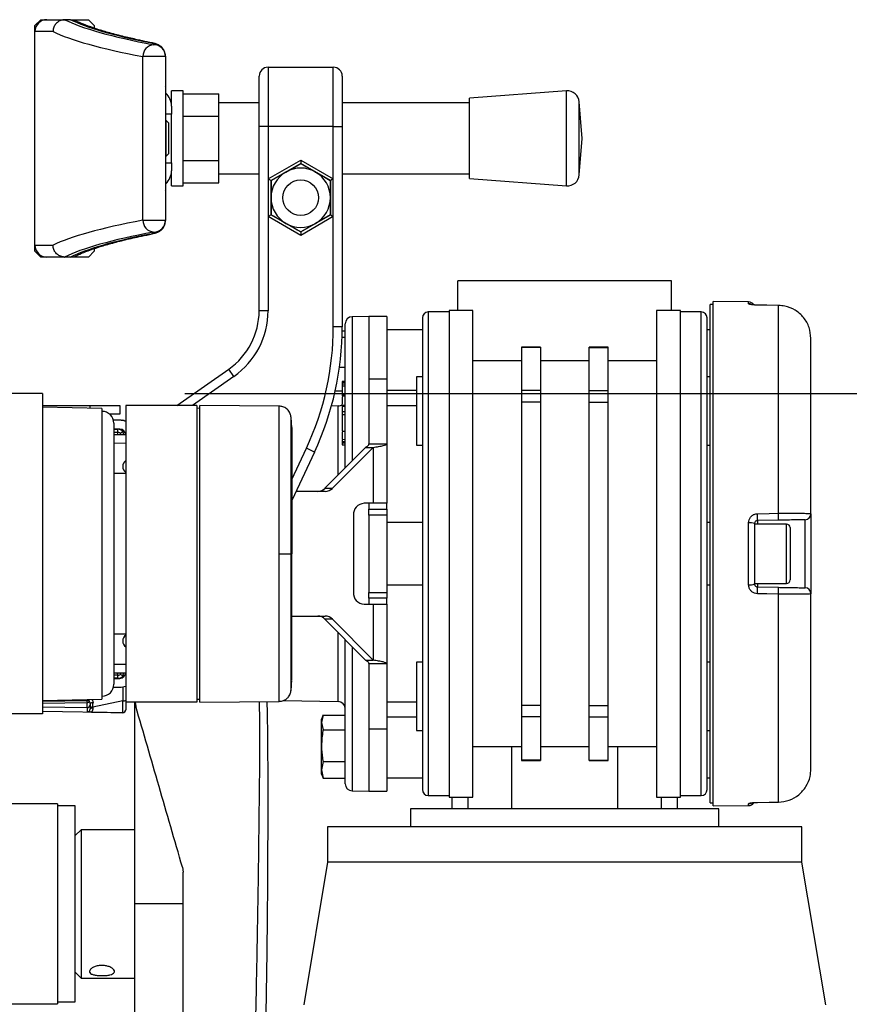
# Model space of a CAD drawing. Header units: millimetres. Extents: x 0 to 420, y 0 to 297.
# Tile 75 of 77: x 313 to 327, y 249 to 265. Entities that reach past the tile are written whole.
import ezdxf

# ---------------------------------------------------------------- set-up
doc = ezdxf.new("R2010")
doc.units = ezdxf.units.MM
doc.layers.add('QUOTE', color=174, linetype='Continuous')
doc.styles.add('SLDTEXTSTYLE3', font='TXT', dxfattribs={"width": 0.75})
doc.dimstyles.new('SLDDIMSTYLE0', dxfattribs={"dimtxt": 3, "dimasz": 3, "dimexe": 0, "dimexo": 0.0625, "dimgap": 0.75, "dimtad": 1, "dimlfac": 9.979656, "dimrnd": 1e-09, "dimzin": 12, "dimdsep": 46, "dimtxsty": 'SLDTEXTSTYLE3', "dimsah": 1, "dimcen": 0.09, "dimadec": 0, "dimazin": 3, "dimtfac": 1, "dimtdec": 3, "dimtofl": 0, "dimtmove": 0, "dimatfit": 3, "dimfxl": 0, "dimfrac": 2, "dimtolj": 1, "dimtzin": 12, "dimarcsym": 0})

# ---------------------------------------------------------------- blocks, each defined once
blk = doc.blocks.new('_D_2')
at = {"layer": 'QUOTE'}
for p, q in [((315.497, 258.885), (340.71, 258.885)), ((338.71, 168.791), (338.71, 258.885)), ((328.58, 168.791), (340.71, 168.791))]:
    blk.add_line(p, q, dxfattribs=at)
for points in [[(338.71, 258.885), (338.21, 255.885), (339.21, 255.885)], [(338.71, 168.791), (339.21, 171.791), (338.21, 171.791)]]:
    blk.add_solid(points, dxfattribs=at)
at = {"layer": 'QUOTE', "insert": (334.842, 208.85), "char_height": 3, "attachment_point": 1, "rotation": 90, "style": 'SLDTEXTSTYLE3'}
blk.add_mtext('899,1', dxfattribs=at)

msp = doc.modelspace()

# ---------------------------------------------------------------- linework, layer by layer
at = {"color": 7, "linetype": 'Continuous', "lineweight": 25}
for p, q in [((312.9672, 265.0972), (313.0674, 265.1974)), ((313.0674, 265.1974), (313.1676, 265.1974)), ((313.1676, 265.1974), (313.4709, 265.1974)), ((313.4709, 265.1974), (313.4678, 265.1974)), ((313.5695, 265.1974), (313.4709, 265.1974)), ((313.5695, 265.1974), (313.5726, 265.1974)), ((313.5729, 265.1974), (313.869, 265.1974)), ((313.869, 265.1974), (313.9692, 265.0972)), ((312.9672, 264.997), (312.9672, 265.0972)), ((313.9692, 265.0972), (313.9692, 265.0544)), ((313.272, 264.997), (312.9672, 264.997)), ((312.9672, 261.3897), (312.9672, 264.997)), ((314.9713, 264.7751), (314.9713, 264.7817)), ((315.1717, 264.5754), (314.7891, 264.5754)), ((314.7891, 261.8112), (314.7891, 264.5754)), ((315.1717, 264.582), (315.1717, 264.5754)), ((315.1717, 264.5754), (315.1717, 261.8112)), ((316.9042, 264.3958), (316.9042, 263.3937)), ((316.9042, 264.3958), (318.0064, 264.3958)), ((318.0064, 263.3937), (318.0064, 264.3958)), ((316.7539, 263.3937), (316.7539, 264.2455)), ((318.1567, 264.2455), (318.1567, 263.3937)), ((315.177, 264.0451), (315.1717, 264.0451)), ((315.177, 262.3416), (315.177, 264.0451)), ((315.177, 264.0451), (315.1772, 264.0451)), ((315.1772, 262.3416), (315.1772, 264.0451)), ((315.4723, 263.995), (315.2719, 263.995)), ((315.2719, 263.7396), (315.2719, 263.995)), ((315.4723, 263.1933), (315.4723, 263.995)), ((315.4723, 263.9454), (316.0735, 263.9454)), ((316.0735, 263.5694), (316.0735, 263.9454)), ((321.9456, 263.995), (320.3039, 263.8697)), ((320.3039, 262.517), (320.3039, 263.8697)), ((321.9456, 262.3917), (321.9456, 263.995)), ((315.2719, 263.7396), (315.2719, 263.6042)), ((316.7539, 263.7946), (316.0735, 263.7946)), ((320.3039, 263.7946), (318.1567, 263.7946)), ((322.2078, 263.1933), (322.1607, 263.8104)), ((322.1607, 262.5763), (322.1607, 263.8104)), ((315.2719, 263.6042), (315.1772, 263.6042)), ((315.2719, 263.1933), (315.2719, 263.6042)), ((315.4723, 263.5694), (316.0735, 263.5694)), ((316.0735, 262.8173), (316.0735, 263.5694)), ((315.1817, 263.494), (315.1772, 263.494)), ((315.2218, 263.4539), (315.1817, 263.494)), ((315.1817, 263.481), (315.1817, 263.494)), ((315.1817, 262.8927), (315.1817, 263.481)), ((315.2218, 263.4539), (315.2218, 262.9328)), ((316.9042, 263.3937), (316.7539, 263.3937)), ((316.7539, 260.2825), (316.7539, 263.3937)), ((316.9042, 263.3937), (316.9042, 262.5095)), ((318.0064, 263.3937), (316.9042, 263.3937)), ((318.0064, 262.5095), (318.0064, 263.3937)), ((318.0064, 263.3937), (318.1567, 263.3937)), ((318.1567, 263.3937), (318.1567, 260.0133)), ((315.2719, 262.7825), (315.2719, 263.1933)), ((315.4723, 262.3917), (315.4723, 263.1933)), ((322.1607, 262.5763), (322.2078, 263.1933)), ((315.1772, 262.8927), (315.1817, 262.8927)), ((315.1817, 262.8927), (315.2218, 262.9328)), ((315.1772, 262.7825), (315.2719, 262.7825)), ((315.2719, 262.7825), (315.2719, 262.6471)), ((315.4723, 262.8173), (316.0735, 262.8173)), ((316.0735, 262.4413), (316.0735, 262.8173)), ((316.9042, 262.5095), (317.4553, 262.8277)), ((317.4553, 262.7698), (316.9543, 262.4806)), ((317.2048, 262.6252), (317.4553, 262.7698)), ((317.4553, 262.8277), (318.0064, 262.5095)), ((317.4553, 262.8277), (317.4553, 262.7698)), ((317.9563, 262.4806), (317.4553, 262.7698)), ((315.2719, 262.3917), (315.2719, 262.6471)), ((316.0735, 262.5921), (316.7539, 262.5921)), ((316.9543, 262.4806), (317.2048, 262.6252)), ((318.1567, 262.5921), (320.3039, 262.5921)), ((315.2719, 262.3917), (315.4723, 262.3917)), ((315.4723, 262.4413), (316.0735, 262.4413)), ((316.9042, 262.5095), (316.9042, 261.8731)), ((316.9042, 262.5095), (316.9543, 262.4806)), ((316.9543, 262.1913), (316.9543, 262.4806)), ((316.9543, 262.4806), (316.9543, 261.902)), ((318.0064, 262.5095), (317.9563, 262.4806)), ((317.9563, 262.4806), (317.9563, 262.1913)), ((317.9563, 261.902), (317.9563, 262.4806)), ((318.0064, 261.8731), (318.0064, 262.5095)), ((320.3039, 262.517), (321.9456, 262.3917)), ((315.1717, 262.3416), (315.177, 262.3416)), ((315.177, 262.3416), (315.1772, 262.3416)), ((316.9543, 261.902), (316.9543, 262.1913)), ((317.9563, 262.1913), (317.9563, 261.902)), ((316.9543, 261.902), (316.9042, 261.8731)), ((316.9042, 261.8731), (316.9042, 260.2825)), ((317.4553, 261.5549), (316.9042, 261.8731)), ((316.9543, 261.902), (317.4553, 261.6128)), ((317.4553, 261.6128), (317.9563, 261.902)), ((318.0064, 261.8731), (317.4553, 261.5549)), ((317.9563, 261.902), (317.7058, 261.7574)), ((317.9563, 261.902), (318.0064, 261.8731)), ((318.0064, 260.0133), (318.0064, 261.8731)), ((314.7891, 261.8112), (315.1717, 261.8112)), ((315.1717, 261.8112), (315.1717, 261.8047)), ((317.7058, 261.7574), (317.4553, 261.6128)), ((314.9713, 261.605), (314.9713, 261.6116)), ((317.4553, 261.6128), (317.4553, 261.5549)), ((312.9672, 261.3897), (313.272, 261.3897)), ((312.9672, 261.2895), (312.9672, 261.3897)), ((313.0674, 261.1893), (312.9672, 261.2895)), ((313.9692, 261.2895), (313.869, 261.1893)), ((313.9692, 261.3324), (313.9692, 261.2895)), ((313.1676, 261.1893), (313.0674, 261.1893)), ((313.4709, 261.1893), (313.1676, 261.1893)), ((313.4678, 261.1893), (313.4709, 261.1893)), ((313.5695, 261.1893), (313.4709, 261.1893)), ((313.5726, 261.1893), (313.5695, 261.1893)), ((313.869, 261.1893), (313.5729, 261.1893)), ((320.1112, 260.2874), (320.1112, 260.7884)), ((323.7185, 260.7884), (320.1112, 260.7884)), ((323.7185, 260.2874), (323.7185, 260.7884)), ((324.42, 260.3876), (324.3698, 260.3876)), ((324.3698, 251.9705), (324.3698, 260.3876)), ((325.022, 260.432), (324.42, 260.4373)), ((324.42, 251.9208), (324.42, 260.4373)), ((325.022, 260.3998), (325.022, 260.432)), ((325.1697, 260.3766), (325.17, 260.3779)), ((325.5275, 260.3729), (325.1702, 260.3771)), ((325.527, 256.862), (325.527, 260.3724)), ((316.9042, 260.2825), (316.7539, 260.2825)), ((319.9609, 260.2624), (319.6102, 260.2624)), ((319.6102, 260.2624), (319.6102, 256.1791)), ((320.3617, 260.2874), (319.9609, 260.2874)), ((319.9609, 260.2874), (319.9609, 252.0707)), ((320.3617, 252.0707), (320.3617, 260.2874)), ((323.8688, 260.2874), (323.468, 260.2874)), ((323.468, 260.2874), (323.468, 252.0707)), ((323.8688, 252.0707), (323.8688, 260.2874)), ((324.2195, 260.2624), (323.8688, 260.2624)), ((324.2195, 256.1791), (324.2195, 260.2624)), ((318.2073, 257.6293), (318.2073, 260.0621)), ((318.6081, 260.1872), (318.3255, 260.1823)), ((318.3255, 260.1823), (318.3255, 257.7487)), ((318.9087, 260.1872), (318.6081, 260.1872)), ((318.6081, 260.1872), (318.6081, 259.1342)), ((318.6081, 260.1872), (318.6081, 259.1342)), ((318.9087, 260.1872), (318.9087, 259.1342)), ((318.1567, 260.0133), (318.0064, 260.0133)), ((318.1562, 259.9426), (318.2073, 259.9426)), ((319.51, 259.9618), (318.9087, 259.9618)), ((324.3698, 259.9618), (324.3197, 259.9618)), ((318.1535, 259.8346), (318.2073, 259.8346)), ((326.0733, 256.8537), (326.0733, 259.8145)), ((321.504, 259.6687), (321.1834, 259.6687)), ((321.1834, 259.6687), (321.1834, 259.6618)), ((321.504, 259.6618), (321.1834, 259.6618)), ((321.1834, 259.6618), (321.1834, 258.9332)), ((321.504, 259.6687), (321.504, 259.6618)), ((321.504, 259.6618), (321.504, 258.9332)), ((322.6463, 259.6687), (322.3257, 259.6687)), ((322.3257, 259.6618), (322.3257, 259.6687)), ((322.3257, 259.6618), (322.6463, 259.6618)), ((322.3257, 258.9332), (322.3257, 259.6618)), ((322.6463, 259.6618), (322.6463, 259.6687)), ((322.6463, 258.9332), (322.6463, 259.6618)), ((321.1834, 259.4357), (320.3617, 259.4357)), ((322.3257, 259.4357), (321.504, 259.4357)), ((323.468, 259.4357), (322.6463, 259.4357)), ((315.3651, 258.6842), (316.2411, 259.2975)), ((316.3273, 259.1744), (316.2411, 259.2975)), ((318.1096, 259.3277), (318.2073, 259.3277)), ((316.3273, 259.1744), (315.6272, 258.6842)), ((318.2073, 259.0883), (318.1572, 259.0874)), ((318.1572, 259.0874), (318.1572, 259.0784)), ((318.1572, 259.0784), (318.2073, 259.0791)), ((318.1572, 259.0784), (318.1572, 259.0472)), ((318.1572, 259.0472), (318.2073, 259.0478)), ((318.1572, 259.0472), (318.1572, 259.0136)), ((318.6081, 259.1342), (318.9087, 259.1342)), ((318.6081, 259.1342), (318.6081, 258.0345)), ((318.9087, 259.1342), (318.9087, 258.0345)), ((319.51, 259.1643), (319.4098, 259.1643)), ((319.4098, 259.1643), (319.4098, 258.012)), ((324.3698, 259.1643), (324.3197, 259.1643)), ((313.0964, 258.8846), (305.0801, 258.8846)), ((313.0964, 258.8846), (313.0964, 253.4736)), ((318.0379, 258.9288), (318.1572, 258.9288)), ((318.1572, 259.0136), (318.2073, 259.0133)), ((318.1572, 259.0136), (318.1572, 258.8637)), ((318.9087, 258.9397), (319.4098, 258.9397)), ((321.504, 258.9332), (321.1834, 258.9332)), ((321.1834, 258.9332), (321.1834, 258.7396)), ((321.504, 258.9332), (321.504, 258.7396)), ((322.3257, 258.7396), (322.3257, 258.9332)), ((322.3257, 258.9332), (322.6463, 258.9332)), ((322.6463, 258.7396), (322.6463, 258.9332)), ((318.1572, 258.8637), (318.2073, 258.8634)), ((318.1572, 258.8637), (318.1572, 258.8449)), ((318.1572, 258.8449), (318.2073, 258.844)), ((321.504, 258.7396), (321.1834, 258.7396)), ((321.1834, 258.7396), (321.1834, 253.6185)), ((321.504, 258.7396), (321.504, 253.6185)), ((322.3257, 253.6185), (322.3257, 258.7396)), ((322.3257, 258.7396), (322.6463, 258.7396)), ((322.6463, 253.6185), (322.6463, 258.7396)), ((313.0964, 258.6842), (313.8981, 258.6842)), ((314.0985, 258.6341), (313.0964, 258.6541)), ((313.8981, 258.6842), (314.3991, 258.6842)), ((313.8981, 258.6381), (313.8981, 258.6842)), ((314.0985, 258.6341), (314.0985, 253.7241)), ((314.3991, 258.6842), (314.3991, 258.5339)), ((315.7017, 258.6842), (314.4993, 258.6842)), ((314.4993, 258.6842), (314.4993, 253.674)), ((315.7017, 258.6842), (315.7017, 253.674)), ((315.7518, 258.6349), (315.7017, 258.6341)), ((317.0938, 258.672), (315.7518, 258.6837)), ((315.7518, 253.6744), (315.7518, 258.6837)), ((318.0892, 258.6751), (317.9742, 258.6731)), ((318.0892, 257.5098), (318.0892, 258.6751)), ((318.1572, 258.6852), (318.1572, 258.6819)), ((318.2073, 258.6828), (318.1572, 258.6819)), ((318.1572, 258.6819), (318.1572, 258.673)), ((318.1572, 258.673), (318.2073, 258.6736)), ((318.1572, 258.673), (318.1572, 258.581)), ((318.1572, 258.581), (318.2073, 258.5816)), ((318.1572, 258.581), (318.1572, 258.531)), ((319.4098, 258.678), (318.9087, 258.678)), ((314.3991, 258.5339), (314.231, 258.5339)), ((314.3991, 258.4337), (314.2925, 258.4337)), ((314.2989, 258.3836), (314.2989, 256.1791)), ((314.4246, 258.4324), (314.4483, 258.4328)), ((318.1572, 258.531), (318.2073, 258.5302)), ((318.1572, 258.531), (318.1572, 258.2504)), ((314.3991, 258.2834), (314.2989, 258.2834)), ((314.2989, 258.2802), (314.3673, 258.282)), ((314.2989, 258.2301), (314.3677, 258.2319)), ((314.4483, 258.2442), (314.4483, 258.2704)), ((318.1572, 258.2504), (318.2073, 258.2495)), ((318.1572, 258.2504), (318.1572, 258.248)), ((318.1572, 258.248), (318.2073, 258.2471)), ((314.2989, 258.1936), (314.4985, 258.1954)), ((314.4993, 258.0451), (314.2989, 258.0433)), ((318.2073, 258.1062), (318.1572, 258.1054)), ((318.1572, 258.1054), (318.1572, 258.0774)), ((318.1572, 258.0774), (318.2073, 258.0775)), ((318.1572, 258.0774), (318.1572, 258.051)), ((318.1572, 258.051), (318.2073, 258.0511)), ((318.1572, 258.051), (318.1572, 258.0176)), ((317.305, 257.4316), (317.5511, 257.9594)), ((317.6873, 257.8959), (317.305, 257.076)), ((317.6873, 257.8959), (317.5511, 257.9594)), ((318.5503, 257.976), (317.8657, 257.2839)), ((318.6773, 257.976), (317.9927, 257.2839)), ((318.1572, 258.0176), (318.2073, 258.0168)), ((318.5503, 257.976), (318.6773, 257.976)), ((318.6081, 258.0345), (318.9087, 258.0345)), ((318.6773, 257.976), (318.6773, 257.0308)), ((318.9087, 258.0345), (318.9087, 257.0308)), ((319.4098, 258.012), (319.51, 258.012)), ((324.3197, 258.012), (324.3698, 258.012)), ((314.4993, 257.5318), (314.2989, 257.5318)), ((317.87, 257.2312), (317.3774, 257.2312)), ((317.8657, 257.2839), (317.9927, 257.2839)), ((318.6773, 257.0308), (318.5262, 257.0308)), ((318.6081, 257.0308), (318.6081, 256.9306)), ((318.6081, 256.9306), (318.9087, 256.9306)), ((318.6081, 256.8304), (318.6081, 256.9306)), ((318.9087, 257.0308), (318.6773, 257.0308)), ((318.9087, 256.9306), (318.9087, 257.0308)), ((318.9087, 256.9306), (318.9087, 256.8304)), ((318.3446, 256.8304), (318.3446, 255.5277)), ((318.9087, 256.8304), (318.6081, 256.8304)), ((318.6081, 256.8304), (318.6081, 255.5277)), ((318.9087, 256.8304), (318.9087, 255.5277)), ((325.5279, 256.7457), (325.1706, 256.7395)), ((325.1706, 256.7395), (325.1706, 256.6801)), ((325.9749, 255.6046), (325.9749, 256.7535)), ((326.0733, 256.8537), (326.0733, 255.5044)), ((319.51, 256.7051), (318.9087, 256.7051)), ((324.3698, 256.7051), (324.3197, 256.7051)), ((325.022, 255.6564), (325.022, 256.7017)), ((325.1214, 256.6894), (325.1214, 255.6687)), ((325.6625, 256.6801), (325.1214, 256.6801)), ((325.6625, 255.678), (325.6625, 256.6801)), ((325.7226, 256.62), (325.7226, 255.7382)), ((314.2989, 256.1791), (314.2989, 253.9746)), ((317.2912, 256.1791), (317.305, 256.1791)), ((319.6102, 256.1791), (319.6102, 252.0958)), ((324.2195, 252.0958), (324.2195, 256.1791)), ((318.9087, 255.653), (319.51, 255.653)), ((324.3197, 255.653), (324.3698, 255.653)), ((325.1214, 255.678), (325.6625, 255.678)), ((325.1706, 255.678), (325.1706, 255.6187)), ((325.1706, 255.6187), (325.5279, 255.6124)), ((318.6081, 255.5277), (318.9087, 255.5277)), ((318.6081, 255.4275), (318.6081, 255.5277)), ((318.6081, 255.4275), (318.6081, 255.3273)), ((318.9087, 255.4275), (318.6081, 255.4275)), ((318.9087, 255.5277), (318.9087, 255.4275)), ((318.9087, 255.3273), (318.9087, 255.4275)), ((325.527, 251.9858), (325.527, 255.4961)), ((326.0733, 252.5437), (326.0733, 255.5044)), ((318.5262, 255.3273), (318.6773, 255.3273)), ((318.6773, 255.3273), (318.6773, 254.3821)), ((318.6773, 255.3273), (318.9087, 255.3273)), ((318.9087, 255.3273), (318.9087, 254.3236)), ((317.305, 255.1269), (317.87, 255.1269)), ((317.9927, 255.0743), (317.8657, 255.0743)), ((317.8657, 255.0743), (318.5503, 254.3821)), ((317.9927, 255.0743), (318.6773, 254.3821)), ((314.2989, 254.8263), (314.4993, 254.8263)), ((318.0892, 253.683), (318.0892, 254.8483)), ((318.2073, 252.2961), (318.2073, 254.7289)), ((318.3255, 254.6094), (318.3255, 252.1758)), ((314.2989, 254.3148), (314.4993, 254.3131)), ((318.5503, 254.3821), (318.6773, 254.3821)), ((318.6081, 254.3236), (318.9087, 254.3236)), ((318.6081, 254.3236), (318.6081, 253.2239)), ((318.9087, 254.3236), (318.9087, 253.2239)), ((319.51, 254.3462), (319.4098, 254.3462)), ((319.4098, 254.3462), (319.4098, 253.1938)), ((324.3698, 254.3462), (324.3197, 254.3462)), ((314.4985, 254.1628), (314.2989, 254.1645)), ((314.3677, 254.1262), (314.2989, 254.128)), ((314.3673, 254.0762), (314.2989, 254.0779)), ((314.2989, 254.0748), (314.3991, 254.0748)), ((314.4483, 254.0877), (314.4483, 254.1139)), ((314.292, 253.9225), (314.3015, 253.9245)), ((314.2925, 253.9245), (314.3991, 253.9245)), ((313.0964, 253.704), (314.0985, 253.7241)), ((315.7017, 253.7241), (315.7518, 253.7232)), ((313.0964, 253.69), (313.8471, 253.7031)), ((313.8471, 253.6634), (313.0964, 253.6503)), ((313.0964, 253.5937), (313.8471, 253.5806)), ((313.8471, 253.5806), (313.8471, 253.6634)), ((313.8981, 253.6531), (313.8981, 253.63)), ((313.8981, 253.63), (313.8981, 253.5609)), ((314.4509, 253.696), (313.9464, 253.5907)), ((313.9464, 253.5907), (313.9464, 253.5734)), ((314.4509, 253.4967), (314.4509, 253.696)), ((315.7017, 253.674), (314.4993, 253.674)), ((314.4993, 253.674), (314.4993, 253.5457)), ((314.6496, 253.674), (314.6496, 250.267)), ((314.6597, 253.674), (314.6694, 253.6056)), ((315.7518, 253.6744), (317.0938, 253.6861)), ((317.1628, 253.6992), (318.0892, 253.683)), ((318.9087, 253.6801), (319.4098, 253.6801)), ((321.504, 253.6185), (321.1834, 253.6185)), ((321.1834, 253.6185), (321.1834, 253.425)), ((321.504, 253.6185), (321.504, 253.425)), ((322.3257, 253.6185), (322.6463, 253.6185)), ((322.3257, 253.425), (322.3257, 253.6185)), ((322.6463, 253.425), (322.6463, 253.6185)), ((313.0964, 253.4736), (305.0801, 253.4736)), ((314.4483, 253.494), (313.0964, 253.5176)), ((314.4483, 253.4967), (314.4509, 253.4967)), ((314.4993, 253.5457), (314.4993, 253.5441)), ((317.8326, 253.4568), (317.8065, 253.3849)), ((317.8325, 253.4562), (317.8065, 253.3304)), ((317.8325, 253.4562), (318.2073, 253.4562)), ((319.4098, 253.4184), (318.9087, 253.4184)), ((321.504, 253.425), (321.1834, 253.425)), ((321.1834, 253.425), (321.1834, 252.6963)), ((321.504, 253.425), (321.504, 252.6963)), ((322.3257, 253.425), (322.6463, 253.425)), ((322.3257, 252.6963), (322.3257, 253.425)), ((322.6463, 252.6963), (322.6463, 253.425)), ((317.8065, 253.3304), (317.8065, 253.3849)), ((317.8065, 253.3304), (317.8325, 253.2046)), ((317.8065, 252.9378), (317.8065, 253.3304)), ((318.6081, 253.2239), (318.6081, 252.1709)), ((318.6081, 253.2239), (318.9087, 253.2239)), ((318.6081, 253.2239), (318.6081, 252.1709)), ((318.9087, 253.2239), (318.9087, 252.1709)), ((317.8325, 253.2046), (318.2073, 253.2046)), ((319.4098, 253.1938), (319.51, 253.1938)), ((324.3197, 253.1938), (324.3698, 253.1938)), ((317.8065, 252.5298), (317.8065, 252.9378)), ((320.3617, 252.9224), (321.1834, 252.9224)), ((321.0186, 252.9224), (321.0186, 251.8703)), ((321.504, 252.9224), (322.3257, 252.9224)), ((322.6463, 252.9224), (323.468, 252.9224)), ((322.8111, 251.8703), (322.8111, 252.9224)), ((317.8325, 252.6709), (317.8065, 252.5298)), ((317.8325, 252.6709), (318.2073, 252.6709)), ((321.504, 252.6963), (321.1834, 252.6963)), ((321.1834, 252.6963), (321.1834, 252.6895)), ((321.1834, 252.6895), (321.504, 252.6895)), ((321.504, 252.6963), (321.504, 252.6895)), ((322.3257, 252.6963), (322.6463, 252.6963)), ((322.3257, 252.6895), (322.3257, 252.6963)), ((322.3257, 252.6895), (322.6463, 252.6895)), ((322.6463, 252.6895), (322.6463, 252.6963)), ((317.8065, 252.5298), (317.8325, 252.3887)), ((317.8065, 252.46), (317.8065, 252.5298)), ((317.8065, 252.46), (317.8326, 252.3881)), ((317.8325, 252.3887), (317.8306, 252.3981)), ((317.8325, 252.3887), (318.2073, 252.3887)), ((318.9087, 252.3964), (319.51, 252.3964)), ((324.3197, 252.3964), (324.3698, 252.3964)), ((318.3255, 252.1758), (318.6081, 252.1709)), ((318.6081, 252.1709), (318.9087, 252.1709)), ((319.6102, 252.0958), (319.9609, 252.0958)), ((319.9609, 252.0707), (320.3617, 252.0707)), ((320.011, 252.0707), (320.011, 251.8703)), ((320.2867, 251.8703), (320.2867, 252.0707)), ((323.468, 252.0707), (323.8688, 252.0707)), ((323.543, 252.0707), (323.543, 251.8703)), ((323.8187, 251.8703), (323.8187, 252.0707)), ((323.8688, 252.0958), (324.2195, 252.0958)), ((313.3469, 251.9555), (304.8296, 251.9555)), ((313.3469, 251.9555), (313.3469, 248.5786)), ((313.6475, 251.9204), (313.3469, 251.9204)), ((313.6475, 249.6337), (313.6475, 251.9204)), ((324.3698, 251.9705), (324.42, 251.9705)), ((324.42, 251.9208), (325.022, 251.9261)), ((325.022, 251.9261), (325.022, 251.9583)), ((325.1701, 251.9803), (325.1697, 251.9816)), ((325.1702, 251.9811), (325.5271, 251.9852)), ((325.5273, 251.9852), (325.5275, 251.9852)), ((319.3096, 251.8703), (319.3096, 251.5697)), ((324.5202, 251.8703), (319.3096, 251.8703)), ((324.5202, 251.5697), (324.5202, 251.8703)), ((317.9067, 251.5697), (317.9067, 250.9685)), ((325.923, 251.5697), (317.9067, 251.5697)), ((325.923, 250.9685), (325.923, 251.5697)), ((313.7478, 251.5196), (313.6475, 251.4194)), ((314.6496, 251.5196), (313.7478, 251.5196)), ((313.7478, 251.5196), (313.7478, 249.0145)), ((317.9067, 250.9685), (317.5059, 248.5636)), ((325.923, 250.9685), (317.9067, 250.9685)), ((326.3238, 248.5636), (325.923, 250.9685)), ((315.4578, 250.8868), (315.4697, 250.8031)), ((314.6496, 250.267), (314.6496, 248.303)), ((315.4697, 250.267), (314.6496, 250.267)), ((313.6475, 248.6137), (313.6475, 249.6337)), ((313.6475, 249.1147), (313.7478, 249.0145)), ((313.7478, 249.0145), (314.6496, 249.0145)), ((304.8296, 248.5786), (313.3469, 248.5786)), ((313.3469, 248.6137), (313.6475, 248.6137))]:
    msp.add_line(p, q, dxfattribs=at)
at = {"color": 7, "linetype": 'Continuous', "lineweight": 25, "flags": 128}
for points in [[(314.9048, 264.8096), (314.9415, 264.807), (314.9444, 264.8064)], [(314.9048, 261.5771), (314.9415, 261.5797), (314.9444, 261.5802)], [(325.527, 260.3724), (325.3266, 260.3747), (325.1697, 260.3766)], [(325.17, 260.3779), (325.1701, 260.3777), (325.1702, 260.3771)], [(325.527, 260.3724), (325.5274, 260.3735), (325.5275, 260.3729)], [(325.1697, 256.8556), (325.3701, 256.8592), (325.527, 256.862)], [(317.0937, 256.179), (317.1299, 256.179), (317.1649, 256.179), (317.1975, 256.179), (317.2266, 256.179), (317.2512, 256.1791), (317.2706, 256.1791), (317.2841, 256.1791), (317.2912, 256.1791)], [(325.527, 255.4961), (325.3266, 255.4997), (325.1697, 255.5025)], [(325.1697, 251.9816), (325.3701, 251.9839), (325.527, 251.9858)], [(325.1702, 251.9811), (325.1701, 251.9804), (325.1701, 251.9803)], [(325.5275, 251.9852), (325.5274, 251.9846), (325.527, 251.9858)]]:
    msp.add_lwpolyline(points, dxfattribs=at)
at = {"color": 7, "linetype": 'Continuous', "lineweight": 25}
msp.add_circle((317.4553, 262.1913), 0.3006, dxfattribs=at)
for centre, radius, start, end in [((313.1676, 264.997), 0.2004, 90, 180), ((314.9892, 264.5758), 0.2001, 95.13662, 180.09851), ((314.9717, 264.5816), 0.2, 0.10943, 90.10901), ((314.9717, 264.5751), 0.2, 0.10943, 90.10901), ((316.9042, 264.2455), 0.1503, 90, 180), ((318.0064, 264.2455), 0.1503, 0, 90), ((315.1271, 264.0451), 0.0501, 0, 27.06816), ((315.1268, 264.0451), 0.0502, 359.99635, 26.73381), ((314.9713, 263.7396), 0.3006, 0, 46.7705), ((321.9609, 263.7951), 0.2004, 4.36291, 94.36291), ((314.9713, 262.6471), 0.3006, 313.2295, 0), ((317.4553, 262.1913), 0.501, 120, 180), ((317.4553, 262.1913), 0.501, 60, 120), ((317.4553, 262.1913), 0.501, 0, 60), ((321.9609, 262.5915), 0.2004, 265.63709, 355.63709), ((315.1271, 262.3416), 0.0501, 332.93184, 0), ((315.1268, 262.3416), 0.0502, 333.26619, 0.00365), ((317.4553, 262.1913), 0.501, 180, 240), ((317.4553, 262.1913), 0.501, 300, 0), ((314.9892, 261.8109), 0.2001, 179.90149, 264.86338), ((314.9717, 261.8116), 0.2, 269.89099, 359.89057), ((314.9717, 261.8051), 0.2, 269.89099, 359.89057), ((317.4553, 262.1913), 0.501, 240, 300), ((313.1676, 261.3897), 0.2004, 180, 270), ((325.0212, 260.3318), 0.1002, 30.22846, 89.5), ((325.0212, 260.299), 0.1008, 62.08699, 89.516), ((315.5514, 260.2825), 1.2024, 305, 0), ((315.5514, 260.2825), 1.3528, 305, 0), ((319.6102, 260.1622), 0.1002, 90, 180), ((324.2195, 260.1622), 0.1002, 0, 90), ((318.3276, 260.0621), 0.1202, 91, 180), ((313.1465, 260.0133), 4.8599, 335, 0), ((313.1465, 260.0133), 5.0102, 335, 0), ((314.0985, 258.3836), 0.2004, 0, 90), ((318.0871, 258.7953), 0.1202, 271, 306.38933), ((314.3991, 258.1831), 0.2505, 66.42182, 90), ((314.4779, 258.4287), 0.0299, 172.281, 179.85334), ((314.4492, 258.3827), 0.0501, 46.30715, 91), ((314.4055, 258.2008), 0.049, 140.48422, 187.79032), ((313.6497, 258.2507), 0.7183, 358.50193, 2.49814), ((314.3699, 258.1818), 0.1002, 38.50557, 91.5), ((314.369, 258.1818), 0.0501, 14.83843, 91.5), ((314.3991, 258.1831), 0.1002, 0, 90), ((313.7072, 259.1551), 1.1743, 306.65226, 309.13059), ((314.5744, 257.6521), 0.1253, 126.8699, 233.1301), ((317.7415, 257.4039), 0.1727, 270.48237, 315.96406), ((317.8686, 257.4039), 0.1727, 270.48237, 315.96406), ((318.5361, 256.8393), 0.1917, 92.95214, 182.67534), ((322.5586, 256.7779), 2.6123, 359.15764, 1.70511), ((322.9183, 256.7843), 2.6099, 359.15407, 1.70746), ((325.9731, 256.8537), 0.1002, 271, 0), ((325.0464, 256.491), 0.2121, 69.28813, 96.57875), ((325.6625, 256.62), 0.0601, 0, 90), ((325.6625, 255.7382), 0.0601, 270, 0), ((325.0464, 255.8672), 0.2121, 263.42125, 290.71187), ((322.5586, 255.5803), 2.6123, 358.29489, 0.84236), ((322.9183, 255.5739), 2.6099, 358.29254, 0.84593), ((325.9731, 255.5044), 0.1002, 0, 89), ((318.5361, 255.5188), 0.1917, 177.32466, 267.04786), ((317.7415, 254.9542), 0.1727, 44.03594, 89.51763), ((317.8686, 254.9542), 0.1727, 44.03594, 89.51763), ((314.5744, 254.7061), 0.1253, 126.8699, 233.1301), ((314.4055, 254.1574), 0.049, 172.20968, 219.51578), ((313.6497, 254.1075), 0.7183, 357.50186, 1.49807), ((314.3699, 254.1763), 0.1002, 268.5, 321.49443), ((314.369, 254.1763), 0.0501, 268.5, 345.16157), ((314.3991, 254.175), 0.1002, 270, 0), ((313.7072, 253.203), 1.1743, 50.86941, 53.34774), ((314.0985, 253.9746), 0.2004, 270, 0), ((314.3991, 254.175), 0.2505, 270, 293.57818), ((313.6815, 253.7149), 0.166, 355.9518, 1.44657), ((313.6732, 253.7759), 0.2035, 338.41488, 343.91673), ((313.8916, 253.6833), 0.0488, 155.95366, 204.04634), ((313.848, 253.6531), 0.0501, 25.92934, 91), ((313.8483, 253.6303), 0.0497, 268.57528, 359.54787), ((313.848, 253.6531), 0.0501, 0, 25.92934), ((313.9355, 253.5876), 0.0753, 81.08252, 119.76189), ((313.9354, 253.5332), 0.0586, 79.20107, 129.64664), ((313.9354, 253.5158), 0.0586, 79.20107, 129.64664), ((314.4619, 253.7535), 0.0586, 259.20107, 309.64664), ((318.0871, 253.5628), 0.1202, 360, 89), ((314.4492, 253.5441), 0.0501, 269, 0), ((318.3276, 252.2961), 0.1202, 180, 269), ((319.6102, 252.196), 0.1002, 180, 270), ((324.2195, 252.196), 0.1002, 270, 0), ((325.0212, 252.0263), 0.1002, 270.5, 329.65626), ((325.0212, 252.0591), 0.1008, 270.48393, 298.01759)]:
    msp.add_arc(centre, radius, start, end, dxfattribs=at)
for centre, major_axis, ratio, start_param, end_param in [((333.008, 265.4982), (19.8404, 0), 0.0874887, 3.3157786, 3.5712923), ((333.008, 265.4982), (19.7402, 0), 0.0874887, 3.3166584, 3.5517122), ((333.008, 265.2986), (20.0408, 0), 0.0866138, 3.3162112, 3.5712923), ((314.1696, 264.7817), (0.8016, 0), 0.0874887, 0, 0.4101195), ((333.008, 261.0881), (20.0408, 0), 0.0866138, 2.711893, 2.9669741), ((333.008, 260.8885), (19.8404, 0), 0.0874887, 2.711893, 2.9674067), ((333.008, 260.8885), (19.7402, 0), 0.0874887, 2.7314731, 2.9665269), ((314.1696, 261.605), (0.8016, 0), 0.0874887, 5.8730658, 6.2831853), ((314.4492, 253.9517), (-0.0102, 1.0215), 0.0008219, 1.592559, 1.8237625), ((313.848, 258.5155), (0.0009, 5.0109), 0.0000153, 2.9670861, 3.0965673), ((313.9482, 253.8471), (0.0102, 1.0258), 0.0008151, 4.4597644, 4.5310205), ((348.8622, 257.9043), (122.9955, -0.9034), 0.0394615, 4.4246326, 4.4290948), ((314.4492, 258.505), (0.0009, 5.0109), 0.0000153, 3.1090724, 3.1415924)]:
    msp.add_ellipse(centre, major_axis=major_axis, ratio=ratio, start_param=start_param, end_param=end_param, dxfattribs=at)
for points, knots in [([(313.4678, 265.1974), (313.4457, 265.1948), (313.4013, 265.1897), (313.3426, 265.1543), (313.298, 265.1029), (313.2764, 265.0481), (313.2721, 265.0118), (313.272, 264.998), (313.272, 264.997)], [0, 0, 0, 0, 0.2165255, 0.4330476, 0.6496646, 0.8664713, 0.9900985, 1, 1, 1, 1]), ([(313.5726, 265.1974), (313.5952, 265.1963), (313.6257, 265.1948), (313.6511, 265.179), (313.6576, 265.175)], [0, 0, 0, 0, 0.74449317, 1, 1, 1, 1]), ([(314.7226, 264.8536), (314.6496, 264.8697), (314.4826, 264.9066), (314.2575, 264.9649), (314.0423, 265.0277), (313.8612, 265.0896), (313.737, 265.1397), (313.6778, 265.1681), (313.6589, 265.1773)], [0, 0, 0, 0, 0.1497654, 0.3423098, 0.5337995, 0.7237362, 0.9113574, 1, 1, 1, 1]), ([(314.9443, 264.8064), (314.8898, 264.8174), (314.8122, 264.833), (314.7431, 264.8489), (314.7226, 264.8536)], [0, 0, 0, 0, 0.7031085, 1, 1, 1, 1]), ([(315.1717, 264.582), (315.1687, 264.6084), (315.1633, 264.6568), (315.1273, 264.7144), (315.0863, 264.7527), (315.0451, 264.7765), (315.0032, 264.7925), (314.9709, 264.8009), (314.9487, 264.8055), (314.9443, 264.8064)], [0, 0, 0, 0, 0.1687452, 0.3098955, 0.4388786, 0.571147, 0.7255512, 0.945706, 1, 1, 1, 1]), ([(317.4553, 262.7698), (317.4586, 262.7679), (317.5411, 262.7203), (317.6251, 262.6718), (317.7058, 262.6252)], [0, 0, 0, 0, 0.0396626, 1, 1, 1, 1]), ([(317.7058, 262.6252), (317.7704, 262.5879), (317.8545, 262.5394), (317.9372, 262.4916), (317.9563, 262.4806)], [0, 0, 0, 0, 0.76914426, 1, 1, 1, 1]), ([(317.2048, 261.7574), (317.1241, 261.804), (317.0401, 261.8525), (316.9575, 261.9001), (316.9543, 261.902)], [0, 0, 0, 0, 0.96033739, 1, 1, 1, 1]), ([(314.9443, 261.5802), (314.9586, 261.5834), (314.9902, 261.5903), (315.0332, 261.6043), (315.0851, 261.6321), (315.1324, 261.6776), (315.1655, 261.7376), (315.1697, 261.7832), (315.1717, 261.8047)], [0, 0, 0, 0, 0.1796781, 0.3988935, 0.5620267, 0.7075643, 0.8621539, 1, 1, 1, 1]), ([(317.4553, 261.6128), (317.4362, 261.6238), (317.3535, 261.6716), (317.2694, 261.7201), (317.2048, 261.7574)], [0, 0, 0, 0, 0.2308557, 1, 1, 1, 1]), ([(313.6589, 261.2094), (313.6794, 261.2192), (313.7388, 261.2478), (313.8622, 261.2973), (314.0381, 261.3575), (314.247, 261.419), (314.4884, 261.4811), (314.7236, 261.5349), (314.8839, 261.5678), (314.9443, 261.5802)], [0, 0, 0, 0, 0.0833282, 0.2414039, 0.4023083, 0.5660913, 0.7318301, 0.8988984, 1, 1, 1, 1]), ([(313.4678, 261.1893), (313.4457, 261.1918), (313.4013, 261.1969), (313.3426, 261.2324), (313.298, 261.2838), (313.2764, 261.3386), (313.2721, 261.3748), (313.272, 261.3886), (313.272, 261.3897)], [0, 0, 0, 0, 0.2165255, 0.4330476, 0.6496646, 0.8664713, 0.9900985, 1, 1, 1, 1]), ([(313.5726, 261.1893), (313.5952, 261.1904), (313.6257, 261.1919), (313.6511, 261.2077), (313.6576, 261.2117)], [0, 0, 0, 0, 0.7443163, 1, 1, 1, 1]), ([(325.1697, 260.3766), (325.153, 260.3771), (325.1194, 260.378), (325.0751, 260.3826), (325.0418, 260.3888), (325.0245, 260.3949), (325.0227, 260.3984), (325.022, 260.3998)], [0, 0, 0, 0, 0.211904, 0.4248641, 0.6410447, 0.8611821, 1, 1, 1, 1]), ([(325.1424, 260.3789), (325.1353, 260.3792), (325.1152, 260.38), (325.0896, 260.3829), (325.0716, 260.3858), (325.0646, 260.3877), (325.0652, 260.3875), (325.0654, 260.3874)], [0, 0, 0, 0, 0.1769385, 0.5046387, 0.7707962, 0.9479323, 1, 1, 1, 1]), ([(325.17, 260.3779), (325.1681, 260.3779), (325.1586, 260.3779), (325.1495, 260.3785), (325.1424, 260.3789)], [0, 0, 0, 0, 0.205893, 1, 1, 1, 1]), ([(326.0733, 259.8145), (326.0671, 259.8779), (326.0546, 260.0049), (325.957, 260.1737), (325.8139, 260.2998), (325.661, 260.363), (325.5629, 260.3699), (325.527, 260.3724)], [0, 0, 0, 0, 0.2198289, 0.439994, 0.6588493, 0.8749667, 1, 1, 1, 1]), ([(319.51, 260.1622), (319.51, 260.1556), (319.51, 260.1425), (319.51, 260.0366), (319.51, 259.8698), (319.51, 259.6378), (319.51, 259.3503), (319.51, 259.1138), (319.51, 258.9955)], [0, 0, 0, 0, 0.1666145, 0.3334013, 0.5000001, 0.6666146, 0.8333895, 1, 1, 1, 1]), ([(324.3197, 258.9955), (324.3197, 259.1052), (324.3197, 259.3287), (324.3197, 259.6101), (324.3197, 259.8268), (324.3197, 259.9817), (324.3197, 260.0843), (324.3197, 260.1499), (324.3197, 260.1581), (324.3197, 260.1622)], [0, 0, 0, 0, 0.15403719, 0.31424557, 0.47990305, 0.60755079, 0.73721404, 0.86825665, 1, 1, 1, 1]), ([(319.51, 258.9955), (319.51, 258.8681), (319.51, 258.6129), (319.51, 258.1757), (319.51, 257.7078), (319.51, 257.2129), (319.51, 256.7005), (319.51, 256.1791), (319.51, 255.6577), (319.51, 255.1452), (319.51, 254.6503), (319.51, 254.1824), (319.51, 253.7452), (319.51, 253.4901), (319.51, 253.3626)], [0, 0, 0, 0, 0.0833092, 0.1667006, 0.25, 0.3333071, 0.4167005, 0.5, 0.5833073, 0.6667007, 0.75, 0.8333073, 0.9166947, 1, 1, 1, 1]), ([(324.3197, 253.3626), (324.3197, 253.4802), (324.3197, 253.72), (324.3197, 254.1359), (324.3197, 254.5572), (324.3197, 254.9708), (324.3197, 255.3629), (324.3197, 255.7677), (324.3197, 256.1791), (324.3197, 256.5904), (324.3197, 256.9953), (324.3197, 257.3873), (324.3197, 257.801), (324.3197, 258.2222), (324.3197, 258.6382), (324.3197, 258.878), (324.3197, 258.9955)], [0, 0, 0, 0, 0.0770186, 0.1571228, 0.2399515, 0.3037754, 0.368607, 0.4341283, 0.5, 0.5658717, 0.631393, 0.6962246, 0.7600485, 0.8428847, 0.9229886, 1, 1, 1, 1]), ([(318.1572, 258.8269), (318.1572, 258.8199), (318.1572, 258.7962), (318.1572, 258.7433), (318.1572, 258.7063)], [0, 0, 0, 0, 0.2987518, 1, 1, 1, 1]), ([(317.0937, 256.179), (317.0937, 256.3172), (317.0937, 256.5975), (317.0938, 257.0043), (317.0936, 257.3913), (317.0937, 257.7406), (317.0937, 258.0486), (317.0936, 258.3007), (317.0938, 258.4956), (317.0937, 258.6157), (317.0937, 258.6714), (317.0937, 258.6663), (317.0937, 258.6646)], [0, 0, 0, 0, 0.1058464, 0.2147623, 0.3206097, 0.4295267, 0.5353744, 0.6442917, 0.7501405, 0.8590591, 0.9551732, 1, 1, 1, 1]), ([(317.2918, 258.486), (317.2917, 258.4878), (317.2911, 258.4959), (317.2864, 258.5262), (317.2674, 258.5769), (317.22, 258.6311), (317.1583, 258.6661), (317.1143, 258.6688), (317.0944, 258.67)], [0, 0, 0, 0, 0.0184774, 0.0858214, 0.3054651, 0.5583136, 0.8002105, 1, 1, 1, 1]), ([(317.305, 258.319), (317.3033, 258.3483), (317.2998, 258.4071), (317.2939, 258.4657), (317.291, 258.4951)], [0, 0, 0, 0, 0.49937363, 1, 1, 1, 1]), ([(317.2912, 258.486), (317.2912, 258.4876), (317.2912, 258.4924), (317.2912, 258.4415), (317.2912, 258.3294), (317.2912, 258.1504), (317.2912, 257.9151), (317.2912, 257.6314), (317.2912, 257.3056), (317.2913, 256.9486), (317.2912, 256.5693), (317.2912, 256.3091), (317.2912, 256.1791)], [0, 0, 0, 0, 0.045197, 0.1422907, 0.249512, 0.3567322, 0.4639513, 0.5711719, 0.6783794, 0.785588, 0.8927954, 1, 1, 1, 1]), ([(314.4483, 258.2442), (314.4516, 258.2345), (314.4569, 258.2185), (314.4578, 258.2017), (314.4581, 258.195)], [0, 0, 0, 0, 0.6042441, 1, 1, 1, 1]), ([(317.305, 258.3074), (317.305, 258.3094), (317.305, 258.3148), (317.305, 258.2237), (317.305, 258.041), (317.305, 257.7768), (317.305, 257.442), (317.305, 257.0533), (317.305, 256.6261), (317.305, 256.328), (317.305, 256.1791)], [0, 0, 0, 0, 0.071829, 0.2046816, 0.3367394, 0.4694901, 0.6020167, 0.7343754, 0.8673414, 1, 1, 1, 1]), ([(318.1572, 258.2328), (318.1572, 258.1931), (318.1572, 258.1371), (318.1572, 258.1214), (318.1572, 258.1169)], [0, 0, 0, 0, 0.70932866, 1, 1, 1, 1]), ([(325.022, 256.7017), (325.0237, 256.7191), (325.0271, 256.7539), (325.0533, 256.8003), (325.0919, 256.8352), (325.1334, 256.8528), (325.1601, 256.8549), (325.1697, 256.8556)], [0, 0, 0, 0, 0.2219122, 0.4427502, 0.6617521, 0.8773894, 1, 1, 1, 1]), ([(325.1706, 256.7395), (325.1674, 256.7392), (325.1584, 256.7386), (325.1445, 256.7327), (325.1317, 256.7214), (325.1231, 256.7064), (325.1219, 256.6951), (325.1214, 256.6894)], [0, 0, 0, 0, 0.11947659, 0.33202034, 0.55185939, 0.77576469, 1, 1, 1, 1]), ([(325.527, 256.862), (325.5884, 256.8627), (325.7111, 256.8642), (325.8741, 256.8641), (325.9976, 256.8619), (326.0638, 256.8583), (326.0706, 256.855), (326.0733, 256.8537)], [0, 0, 0, 0, 0.2128736, 0.4254625, 0.6392063, 0.8554982, 1, 1, 1, 1]), ([(325.9749, 256.7535), (325.9726, 256.7535), (325.967, 256.7534), (325.913, 256.7524), (325.8119, 256.7507), (325.6786, 256.7484), (325.5781, 256.7466), (325.5279, 256.7457)], [0, 0, 0, 0, 0.1448814, 0.3615524, 0.5753397, 0.7876427, 1, 1, 1, 1]), ([(317.0937, 253.6931), (317.0937, 253.6915), (317.0937, 253.6863), (317.0937, 253.7409), (317.0938, 253.861), (317.0936, 254.0532), (317.0937, 254.3068), (317.0937, 254.6113), (317.0936, 254.9632), (317.0938, 255.3463), (317.0937, 255.7565), (317.0937, 256.0368), (317.0937, 256.179)], [0, 0, 0, 0, 0.0425476, 0.1409428, 0.2467955, 0.3557179, 0.4615695, 0.5704907, 0.6763419, 0.7852629, 0.8910974, 1, 1, 1, 1]), ([(317.2912, 256.1791), (317.2912, 256.049), (317.2912, 255.7889), (317.2913, 255.4096), (317.2912, 255.0525), (317.2912, 254.7268), (317.2912, 254.443), (317.2912, 254.2078), (317.2912, 254.0288), (317.2912, 253.9167), (317.2912, 253.8659), (317.2912, 253.8706), (317.2912, 253.8721)], [0, 0, 0, 0, 0.1074097, 0.2148222, 0.322236, 0.4296485, 0.5370744, 0.6444986, 0.7519239, 0.8593504, 0.9566299, 1, 1, 1, 1]), ([(317.305, 254.0507), (317.305, 254.0488), (317.305, 254.0434), (317.305, 254.1345), (317.305, 254.3172), (317.305, 254.5813), (317.305, 254.9162), (317.305, 255.3049), (317.305, 255.7321), (317.305, 256.0302), (317.305, 256.1791)], [0, 0, 0, 0, 0.0718083, 0.2046638, 0.3367246, 0.4694783, 0.6020078, 0.7343695, 0.8673384, 1, 1, 1, 1]), ([(325.1697, 255.5025), (325.153, 255.5045), (325.1194, 255.5085), (325.0751, 255.5355), (325.0418, 255.5747), (325.0245, 255.6174), (325.0227, 255.6456), (325.022, 255.6564)], [0, 0, 0, 0, 0.211904, 0.4248641, 0.6410447, 0.8611821, 1, 1, 1, 1]), ([(325.1214, 255.6687), (325.1216, 255.6652), (325.1222, 255.656), (325.1279, 255.6422), (325.139, 255.6295), (325.1537, 255.6206), (325.165, 255.6193), (325.1706, 255.6187)], [0, 0, 0, 0, 0.1400162, 0.3632789, 0.5814764, 0.7930201, 1, 1, 1, 1]), ([(325.5279, 255.6124), (325.5573, 255.6119), (325.6376, 255.6105), (325.7627, 255.6083), (325.8798, 255.6063), (325.9595, 255.6049), (325.9698, 255.6047), (325.9749, 255.6046)], [0, 0, 0, 0, 0.1247127, 0.3404265, 0.5591887, 0.7796235, 1, 1, 1, 1]), ([(326.0733, 255.5044), (326.0671, 255.5025), (326.0546, 255.4986), (325.957, 255.4951), (325.8139, 255.4938), (325.661, 255.4944), (325.5629, 255.4957), (325.527, 255.4961)], [0, 0, 0, 0, 0.2198289, 0.439994, 0.6588493, 0.8749667, 1, 1, 1, 1]), ([(314.4581, 254.1631), (314.4578, 254.1564), (314.4569, 254.1396), (314.4515, 254.1236), (314.4483, 254.1139)], [0, 0, 0, 0, 0.3974444, 1, 1, 1, 1]), ([(317.291, 253.8631), (317.2939, 253.8924), (317.2998, 253.951), (317.3033, 254.0098), (317.305, 254.0392)], [0, 0, 0, 0, 0.5005685, 1, 1, 1, 1]), ([(313.8866, 253.7198), (313.8865, 253.7198), (313.8836, 253.7152), (313.8799, 253.7075), (313.8765, 253.6983), (313.8765, 253.6946), (313.8773, 253.6937), (313.8775, 253.6935), (313.8775, 253.6935)], [0, 0, 0, 0, 0.0057466, 0.3109648, 0.6165108, 0.9274795, 0.9863709, 1, 1, 1, 1]), ([(313.9263, 253.7206), (313.9323, 253.712), (313.9446, 253.6943), (313.9463, 253.673), (313.9471, 253.6621)], [0, 0, 0, 0, 0.4892258, 1, 1, 1, 1]), ([(317.0947, 253.6875), (317.1177, 253.6896), (317.1608, 253.6935), (317.2131, 253.7241), (317.2491, 253.7594), (317.2716, 253.795), (317.284, 253.8268), (317.2899, 253.8522), (317.2913, 253.8664), (317.2918, 253.8721)], [0, 0, 0, 0, 0.2316109, 0.431758, 0.5981677, 0.7386349, 0.8537726, 0.9421464, 1, 1, 1, 1]), ([(313.893, 253.675), (313.8923, 253.6759), (313.8908, 253.6778), (313.8856, 253.6749), (313.8754, 253.67), (313.8684, 253.6673), (313.861, 253.6653), (313.8548, 253.6642), (313.8504, 253.6637), (313.8481, 253.6635), (313.8472, 253.6634), (313.8471, 253.6634)], [0, 0, 0, 0, 0.323343, 0.6499724, 0.7362313, 0.8229725, 0.8880053, 0.9381719, 0.9726728, 0.9963383, 1, 1, 1, 1]), ([(313.8471, 253.5096), (313.8505, 253.5097), (313.8595, 253.5101), (313.874, 253.5158), (313.8874, 253.5275), (313.8964, 253.5433), (313.8975, 253.555), (313.8981, 253.5609)], [0, 0, 0, 0, 0.1198481, 0.3183141, 0.5328656, 0.7630213, 1, 1, 1, 1]), ([(313.9464, 253.5734), (313.9454, 253.5615), (313.9433, 253.5372), (313.929, 253.517), (313.9217, 253.5066)], [0, 0, 0, 0, 0.4885692, 1, 1, 1, 1]), ([(315.4578, 250.8868), (315.3256, 251.3429), (315.0608, 252.2558), (314.8, 253.1554), (314.6694, 253.6056)], [0, 0, 0, 0, 0.4995966, 1, 1, 1, 1]), ([(316.7533, 253.6832), (316.7552, 253.5811), (316.7647, 253.0596), (316.7532, 252.1178), (316.7392, 250.8442), (316.7179, 249.558), (316.6914, 248.2616), (316.6647, 247.394), (316.6514, 246.9603)], [0, 0, 0, 0, 0.0464128, 0.2373047, 0.4282562, 0.6190326, 0.8095741, 1, 1, 1, 1]), ([(316.8342, 246.9537), (316.8431, 247.2477), (316.8614, 247.8485), (316.8795, 248.7618), (316.8924, 249.6833), (316.8992, 250.4837), (316.9027, 251.1652), (316.904, 251.7093), (316.9043, 252.2499), (316.9033, 252.8086), (316.8984, 253.2683), (316.8928, 253.5695), (316.8906, 253.6595), (316.89, 253.6843)], [0, 0, 0, 0, 0.1287783, 0.2631936, 0.400942, 0.5351169, 0.6186357, 0.7056623, 0.7795325, 0.8627463, 0.959024, 0.9886844, 1, 1, 1, 1]), ([(313.9217, 253.5066), (313.9133, 253.5068), (313.8932, 253.5073), (313.868, 253.5083), (313.8532, 253.5092), (313.8472, 253.5096), (313.8471, 253.5096)], [0, 0, 0, 0, 0.291984, 0.6959149, 0.9948299, 1, 1, 1, 1]), ([(314.4509, 253.4967), (314.4558, 253.4973), (314.4655, 253.4984), (314.4783, 253.505), (314.4891, 253.5148), (314.4972, 253.5285), (314.4993, 253.5395), (314.4993, 253.5455), (314.4993, 253.5457)], [0, 0, 0, 0, 0.1679428, 0.3353029, 0.5164487, 0.7333953, 0.9947379, 1, 1, 1, 1]), ([(319.51, 253.3626), (319.51, 253.2444), (319.51, 253.0078), (319.51, 252.7203), (319.51, 252.4883), (319.51, 252.3215), (319.51, 252.2156), (319.51, 252.2025), (319.51, 252.196)], [0, 0, 0, 0, 0.16661842, 0.33340123, 0.49999998, 0.66661448, 0.83340125, 1, 1, 1, 1]), ([(324.3197, 252.196), (324.3197, 252.2001), (324.3197, 252.2083), (324.3197, 252.2739), (324.3197, 252.3764), (324.3197, 252.5313), (324.3197, 252.7481), (324.3197, 253.0294), (324.3197, 253.253), (324.3197, 253.3626)], [0, 0, 0, 0, 0.13174335, 0.26278596, 0.39244922, 0.52009696, 0.6857693, 0.84597725, 1, 1, 1, 1]), ([(317.8325, 253.2046), (317.8317, 253.2), (317.8158, 253.112), (317.811, 253.0225), (317.8065, 252.9378)], [0, 0, 0, 0, 0.0529743, 1, 1, 1, 1]), ([(317.8065, 252.9378), (317.8097, 252.8667), (317.8138, 252.7772), (317.8293, 252.6891), (317.8325, 252.6709)], [0, 0, 0, 0, 0.7938143, 1, 1, 1, 1]), ([(325.527, 251.9858), (325.5884, 251.9925), (325.7111, 252.006), (325.8741, 252.1019), (325.9976, 252.2422), (326.0638, 252.3983), (326.0706, 252.5021), (326.0733, 252.5437)], [0, 0, 0, 0, 0.2128736, 0.4254625, 0.6392063, 0.8554982, 1, 1, 1, 1]), ([(325.022, 251.9583), (325.0237, 251.9606), (325.0271, 251.965), (325.0533, 251.9719), (325.0919, 251.9776), (325.1334, 251.9808), (325.1601, 251.9814), (325.1697, 251.9816)], [0, 0, 0, 0, 0.2219122, 0.4427502, 0.6617521, 0.8773894, 1, 1, 1, 1]), ([(325.065, 251.9706), (325.0651, 251.9706), (325.0656, 251.9708), (325.073, 251.9725), (325.0896, 251.9752), (325.1122, 251.9779), (325.1305, 251.9787), (325.1374, 251.979)], [0, 0, 0, 0, 0.101693, 0.2710065, 0.5153563, 0.819573, 1, 1, 1, 1]), ([(325.1374, 251.979), (325.1439, 251.9794), (325.1544, 251.9802), (325.1658, 251.9801), (325.17, 251.98)], [0, 0, 0, 0, 0.6215832, 1, 1, 1, 1]), ([(315.4697, 247.2228), (315.4697, 247.5216), (315.4697, 248.1199), (315.4697, 249.0167), (315.4697, 249.9125), (315.4697, 250.5061), (315.4697, 250.8031)], [0, 0, 0, 0, 0.2486567, 0.4978798, 0.7487052, 1, 1, 1, 1]), ([(313.888, 249.1252), (313.8903, 249.1353), (313.8949, 249.1553), (313.9306, 249.1861), (313.9835, 249.2115), (314.05, 249.2271), (314.1216, 249.2295), (314.1903, 249.2185), (314.2488, 249.1963), (314.2909, 249.167), (314.3114, 249.1355), (314.3079, 249.1066), (314.2813, 249.0833), (314.2344, 249.0669), (314.172, 249.0572), (314.1012, 249.054), (314.0306, 249.0567), (313.9676, 249.0657), (313.9192, 249.0816), (313.8921, 249.1022), (313.8892, 249.1185), (313.888, 249.1252)], [0, 0, 0, 0, 0.05317688, 0.10633615, 0.15995495, 0.21390305, 0.2673428, 0.3202276, 0.37337634, 0.42719221, 0.4810472, 0.53425887, 0.58714955, 0.64051842, 0.69444472, 0.74813707, 0.80115093, 0.8541076, 0.90770795, 0.96165812, 1, 1, 1, 1])]:
    msp.add_open_spline(points, degree=3, knots=knots, dxfattribs=at)
for points in [[(318.5503, 257.976), (318.5585, 257.9809), (318.5751, 257.9906), (318.5934, 258.0053), (318.6058, 258.0199), (318.6073, 258.0296), (318.6081, 258.0345)], [(318.6773, 257.976), (318.7104, 257.9809), (318.7765, 257.9906), (318.85, 258.0053), (318.8994, 258.0199), (318.9056, 258.0296), (318.9087, 258.0345)], [(318.6081, 254.3236), (318.6073, 254.3285), (318.6058, 254.3382), (318.5934, 254.3529), (318.5751, 254.3675), (318.5585, 254.3772), (318.5503, 254.3821)], [(318.9087, 254.3236), (318.9056, 254.3285), (318.8994, 254.3382), (318.85, 254.3529), (318.7765, 254.3675), (318.7104, 254.3772), (318.6773, 254.3821)]]:
    msp.add_open_spline(points, degree=3, dxfattribs=at)

# ---------------------------------------------------------------- dimensions: what is measured, and where the dimension line sits
at = {"layer": 'QUOTE'}
dim = msp.add_linear_dim(base=(338.7097, 258.8846), p1=(326.58, 168.7913), p2=(313.4972, 258.8846), angle=90, dimstyle='SLDDIMSTYLE0', dxfattribs=at)
dim.commit()
dim.dimension.update_dxf_attribs({"geometry": '_D_2', "text_midpoint": (338.7097, 213.8379), "dimtype": 160})

doc.saveas('drawing.dxf')
